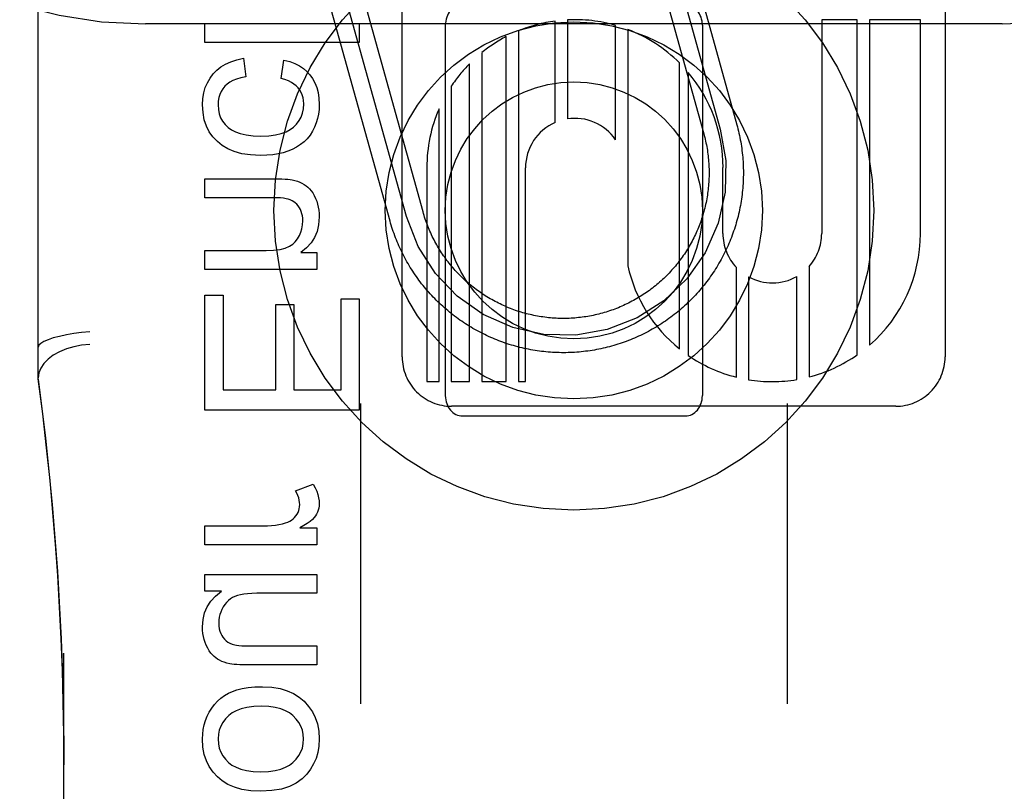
# Model space of a CAD drawing. Header units: inches. Extents: x 0 to 268, y 0 to 174.
# Tile 25 of 92: x 90.966 to 91.541, y 87.217 to 87.668. Entities that reach past the tile are written whole.
import ezdxf

# ---------------------------------------------------------------- set-up
doc = ezdxf.new("R2010")
doc.units = ezdxf.units.IN
doc.header["$LTSCALE"] = 14.749625
doc.header["$MEASUREMENT"] = 0
doc.linetypes.add('HIDDEN', pattern=[0.2, 0.1, -0.1])
doc.layers.add('DEFAULT_2', color=8, linetype='HIDDEN')

msp = doc.modelspace()

# ---------------------------------------------------------------- linework, layer by layer
at = {"layer": 'DEFAULT_2', "color": 8, "linetype": 'HIDDEN'}
for p, q in [((91.03969, 84.80595), (91.03969, 90.30645)), ((91.53969, 84.80595), (91.53969, 90.30645)), ((90.97719, 87.4578), (90.97719, 88.20085)), ((91.50629, 88.07559), (91.50629, 87.47072)), ((91.18949, 87.47072), (91.18949, 88.07552)), ((91.33494, 87.74813), (91.37512, 87.60363)), ((91.34457, 87.75081), (91.38475, 87.60631)), ((91.3253, 87.74546), (91.36548, 87.60095)), ((91.19206, 87.55273), (91.15322, 87.69242)), ((91.2017, 87.55541), (91.16286, 87.6951)), ((91.18243, 87.55005), (91.14359, 87.68974)), ((91.53969, 87.66512), (91.03969, 87.66512)), ((91.07447, 87.6543), (91.07447, 87.66535)), ((91.07447, 87.66535), (91.16447, 87.66535)), ((91.16447, 87.66535), (91.16447, 87.6543)), ((91.21469, 87.66437), (91.21469, 87.44812)), ((91.27877, 87.60759), (91.27877, 87.66682)), ((91.28591, 87.66749), (91.28591, 87.60966)), ((91.31402, 87.59751), (91.31402, 87.66427)), ((91.36469, 87.66437), (91.36469, 87.44812)), ((91.43429, 87.6676), (91.43429, 87.54272)), ((91.45502, 87.6676), (91.43429, 87.6676)), ((91.45502, 87.47193), (91.45502, 87.6676)), ((91.46216, 87.6676), (91.46216, 87.47751)), ((91.49189, 87.6676), (91.46216, 87.6676)), ((91.49189, 87.54272), (91.49189, 87.6676)), ((91.2502, 87.45632), (91.2502, 87.65773)), ((91.25734, 87.66107), (91.25734, 87.45632)), ((91.32116, 87.66189), (91.32116, 87.5239)), ((91.16447, 87.6543), (91.07447, 87.6543)), ((91.09694, 87.64509), (91.09835, 87.63422)), ((91.23591, 87.64834), (91.23591, 87.45632)), ((91.11886, 87.6333), (91.12051, 87.64405)), ((91.22877, 87.45632), (91.22877, 87.64186)), ((91.35134, 87.47539), (91.35134, 87.64233)), ((91.35641, 87.63681), (91.35641, 87.47161)), ((91.21817, 87.62878), (91.21817, 87.45632)), ((91.21103, 87.45632), (91.21103, 87.61559)), ((91.20389, 87.5812), (91.20389, 87.45632)), ((91.26149, 87.45632), (91.26149, 87.5812)), ((91.37667, 87.54272), (91.3767, 87.58125)), ((91.07447, 87.56369), (91.07447, 87.57474)), ((91.07447, 87.57474), (91.11456, 87.57474)), ((91.11413, 87.56369), (91.07447, 87.56369)), ((91.07447, 87.52176), (91.07447, 87.53281)), ((91.07447, 87.53281), (91.11008, 87.53281)), ((91.1304, 87.5317), (91.13967, 87.5317)), ((91.13967, 87.5317), (91.13967, 87.52176)), ((91.13967, 87.52176), (91.07447, 87.52176)), ((91.38452, 87.4589), (91.38452, 87.52297)), ((91.42692, 87.52348), (91.42692, 87.45902)), ((91.39166, 87.51745), (91.39166, 87.45743)), ((91.41977, 87.45751), (91.41977, 87.51771)), ((91.07447, 87.43955), (91.07447, 87.50671)), ((91.07447, 87.50671), (91.08509, 87.50671)), ((91.08509, 87.50671), (91.08509, 87.45146)), ((91.11573, 87.45146), (91.11573, 87.50125)), ((91.11573, 87.50125), (91.12628, 87.50125)), ((91.12628, 87.50125), (91.12628, 87.45146)), ((91.15385, 87.45146), (91.15385, 87.50463)), ((91.15385, 87.50463), (91.16447, 87.50463)), ((91.16447, 87.50463), (91.16447, 87.43955)), ((91.20389, 87.45632), (91.21103, 87.45632)), ((91.21817, 87.45632), (91.22877, 87.45632)), ((91.23591, 87.45632), (91.2502, 87.45632)), ((91.25734, 87.45632), (91.26149, 87.45632)), ((91.08509, 87.45146), (91.11573, 87.45146)), ((91.12628, 87.45146), (91.15385, 87.45146)), ((91.16447, 87.43955), (91.07447, 87.43955)), ((91.16519, 87.44347), (91.16519, 87.26818)), ((91.47747, 87.44192), (91.21829, 87.44192)), ((91.41419, 87.44347), (91.41419, 87.26818)), ((91.22469, 87.43625), (91.35469, 87.43625)), ((91.12733, 87.39259), (91.13758, 87.39639)), ((91.07447, 87.36097), (91.07447, 87.37202)), ((91.07447, 87.37202), (91.1086, 87.37202)), ((91.12978, 87.37092), (91.13967, 87.37092)), ((91.13967, 87.37092), (91.13967, 87.36097)), ((91.13967, 87.36097), (91.07447, 87.36097)), ((91.07447, 87.3339), (91.07447, 87.34378)), ((91.07447, 87.34378), (91.13967, 87.34378)), ((91.13967, 87.34378), (91.13967, 87.33273)), ((91.08405, 87.3339), (91.07447, 87.3339)), ((91.13967, 87.33273), (91.10474, 87.33273)), ((91.10351, 87.30197), (91.13967, 87.30197)), ((91.13967, 87.30197), (91.13967, 87.29092)), ((90.99219, 86.61569), (90.99219, 87.29774)), ((91.13967, 87.29092), (91.09927, 87.29092))]:
    msp.add_line(p, q, dxfattribs=at)
for points in [[(91.07932, 87.63594), (91.0814, 87.6381), (91.0838, 87.64001), (91.08647, 87.64167), (91.08951, 87.64308), (91.09301, 87.64422), (91.09694, 87.64509)], [(91.12051, 87.64405), (91.12393, 87.64317), (91.12697, 87.64206), (91.1296, 87.64072), (91.1319, 87.63916), (91.13395, 87.63738), (91.13572, 87.63538)], [(91.073, 87.61796), (91.07321, 87.62162), (91.07376, 87.62498), (91.07464, 87.62801), (91.07586, 87.63081), (91.07742, 87.63346), (91.07932, 87.63594)], [(91.09835, 87.63422), (91.09545, 87.63366), (91.09291, 87.63295), (91.09074, 87.63207), (91.0889, 87.63105), (91.08734, 87.62993), (91.08607, 87.6287)], [(91.12874, 87.62784), (91.12767, 87.62897), (91.12637, 87.63002), (91.12487, 87.631), (91.12314, 87.63188), (91.12113, 87.63264), (91.11886, 87.6333)], [(91.13572, 87.63538), (91.13728, 87.63317), (91.13859, 87.63072), (91.13965, 87.62804), (91.14045, 87.62507), (91.14094, 87.62172), (91.14114, 87.61802)], [(91.08607, 87.6287), (91.08487, 87.62722), (91.08389, 87.62562), (91.08312, 87.62393), (91.08256, 87.62209), (91.08222, 87.62005), (91.08208, 87.61783)], [(91.13206, 87.61845), (91.13195, 87.62033), (91.13166, 87.62207), (91.1312, 87.62366), (91.13056, 87.62513), (91.12974, 87.62653), (91.12874, 87.62784)], [(91.08171, 87.59641), (91.07912, 87.59916), (91.07698, 87.6022), (91.0753, 87.60548), (91.07407, 87.60915), (91.07331, 87.61332), (91.073, 87.61796)], [(91.08208, 87.61783), (91.08228, 87.6151), (91.08278, 87.61261), (91.08359, 87.61038), (91.08472, 87.60835), (91.0862, 87.60643), (91.08801, 87.60466)], [(91.12605, 87.60486), (91.12788, 87.6067), (91.12938, 87.60868), (91.13052, 87.61077), (91.13134, 87.61307), (91.13186, 87.61563), (91.13206, 87.61845)], [(91.14114, 87.61802), (91.14102, 87.61521), (91.14069, 87.6125), (91.14014, 87.60991), (91.13938, 87.60739), (91.13838, 87.60489), (91.13715, 87.60242)], [(91.08801, 87.60466), (91.08988, 87.60328), (91.09224, 87.6021), (91.09507, 87.6011), (91.09846, 87.60033), (91.10249, 87.59986), (91.10713, 87.59966)], [(91.10713, 87.59966), (91.11169, 87.59986), (91.11565, 87.60035), (91.119, 87.60115), (91.12181, 87.6022), (91.12417, 87.60343), (91.12605, 87.60486)], [(91.38475, 87.60631), (91.38509, 87.60506), (91.38541, 87.60382), (91.38572, 87.60256), (91.38601, 87.60131), (91.38629, 87.60005), (91.38655, 87.59879), (91.38679, 87.59752), (91.38702, 87.59626), (91.38724, 87.59499), (91.38743, 87.59371), (91.38762, 87.59244), (91.38778, 87.59116), (91.38794, 87.58988), (91.38807, 87.5886), (91.38819, 87.58732), (91.3883, 87.58603), (91.38838, 87.58475), (91.38846, 87.58346), (91.38851, 87.58217), (91.38855, 87.58088), (91.38858, 87.5796), (91.38859, 87.57831), (91.38858, 87.57702), (91.38856, 87.57573), (91.38852, 87.57444), (91.38847, 87.57316), (91.3884, 87.57187), (91.38831, 87.57058), (91.38821, 87.5693), (91.3881, 87.56802), (91.38796, 87.56674), (91.38781, 87.56546), (91.38765, 87.56418), (91.38747, 87.5629), (91.38728, 87.56163), (91.38706, 87.56036), (91.38684, 87.55909), (91.3866, 87.55782), (91.38634, 87.55656), (91.38607, 87.5553), (91.38578, 87.55405), (91.38547, 87.55279), (91.38515, 87.55154), (91.38482, 87.5503), (91.38447, 87.54906), (91.3841, 87.54782), (91.38372, 87.54659), (91.38333, 87.54537), (91.38292, 87.54415), (91.38249, 87.54293), (91.38205, 87.54172), (91.3816, 87.54051), (91.38113, 87.53931), (91.38064, 87.53812), (91.38015, 87.53693), (91.37963, 87.53575), (91.3791, 87.53457), (91.37856, 87.53341), (91.37801, 87.53224), (91.37743, 87.53109), (91.37685, 87.52994), (91.37625, 87.5288), (91.37564, 87.52767), (91.37501, 87.52654), (91.37437, 87.52542), (91.37372, 87.52431), (91.37305, 87.52321), (91.37237, 87.52212), (91.37167, 87.52103), (91.37096, 87.51996), (91.37024, 87.51889), (91.36951, 87.51783), (91.36876, 87.51678), (91.368, 87.51574), (91.36723, 87.51471), (91.36644, 87.51369), (91.36565, 87.51267), (91.36483, 87.51167), (91.36401, 87.51068), (91.36318, 87.5097), (91.36233, 87.50873), (91.36147, 87.50777), (91.3606, 87.50681), (91.35972, 87.50587), (91.35883, 87.50495), (91.35792, 87.50403), (91.35701, 87.50312), (91.35608, 87.50223), (91.35514, 87.50134), (91.3542, 87.50047), (91.35324, 87.49961), (91.35227, 87.49876), (91.35129, 87.49792), (91.3503, 87.4971), (91.3493, 87.49629), (91.34829, 87.49549), (91.34727, 87.4947), (91.34624, 87.49392), (91.3452, 87.49316), (91.34415, 87.49241), (91.3431, 87.49168), (91.34203, 87.49095), (91.34095, 87.49024), (91.33987, 87.48954), (91.33878, 87.48886), (91.33768, 87.48819), (91.33657, 87.48753), (91.33545, 87.48689), (91.33433, 87.48626), (91.3332, 87.48564), (91.33206, 87.48504), (91.33091, 87.48445), (91.32976, 87.48388), (91.3286, 87.48332), (91.32743, 87.48278), (91.32625, 87.48224), (91.32507, 87.48173), (91.32389, 87.48123), (91.32269, 87.48074), (91.3215, 87.48027), (91.32029, 87.47981), (91.31908, 87.47937), (91.31787, 87.47894), (91.31665, 87.47853), (91.31542, 87.47813), (91.31419, 87.47774), (91.31296, 87.47738), (91.31172, 87.47702), (91.31047, 87.47669), (91.30922, 87.47636), (91.30797, 87.47606), (91.30672, 87.47576), (91.30546, 87.47549), (91.3042, 87.47523), (91.30293, 87.47498), (91.30166, 87.47475), (91.30039, 87.47454), (91.29912, 87.47434), (91.29784, 87.47416), (91.29657, 87.47399), (91.29529, 87.47384), (91.29401, 87.4737), (91.29272, 87.47358), (91.29144, 87.47348), (91.29015, 87.47339), (91.28887, 87.47332), (91.28758, 87.47326), (91.28629, 87.47322), (91.285, 87.47319), (91.28371, 87.47319), (91.28243, 87.47319), (91.28114, 87.47321), (91.27985, 87.47325), (91.27856, 87.47331), (91.27728, 87.47338), (91.27599, 87.47346), (91.27471, 87.47356), (91.27342, 87.47368), (91.27214, 87.47381), (91.27086, 87.47396), (91.26958, 87.47412), (91.26831, 87.4743), (91.26703, 87.4745), (91.26576, 87.47471), (91.26449, 87.47494), (91.26323, 87.47518), (91.26197, 87.47544), (91.26071, 87.47571), (91.25945, 87.476), (91.2582, 87.4763), (91.25695, 87.47662), (91.25571, 87.47695), (91.25447, 87.4773), (91.25323, 87.47767), (91.252, 87.47805), (91.25077, 87.47844), (91.24955, 87.47885), (91.24833, 87.47928), (91.24712, 87.47972), (91.24592, 87.48017), (91.24472, 87.48064), (91.24352, 87.48113), (91.24234, 87.48163), (91.24115, 87.48214), (91.23998, 87.48267), (91.23881, 87.48321), (91.23765, 87.48377), (91.23649, 87.48434), (91.23535, 87.48492), (91.2342, 87.48552), (91.23307, 87.48613), (91.23195, 87.48676), (91.23083, 87.4874), (91.22972, 87.48806), (91.22861, 87.48872), (91.22752, 87.48941), (91.22644, 87.4901), (91.22536, 87.49081), (91.22429, 87.49153)], [(91.13715, 87.60242), (91.13574, 87.60017), (91.13413, 87.59812), (91.13233, 87.59629), (91.13029, 87.59464), (91.12794, 87.59314), (91.1253, 87.5918)], [(91.37512, 87.60363), (91.37832, 87.58537), (91.37791, 87.56683), (91.37391, 87.54873), (91.3663, 87.53146), (91.35565, 87.51628), (91.34226, 87.50347), (91.32663, 87.49349), (91.30904, 87.48666), (91.29077, 87.48346), (91.27224, 87.48387), (91.25413, 87.48787), (91.23686, 87.49547), (91.22169, 87.50612), (91.20887, 87.51951), (91.1989, 87.53514), (91.19206, 87.55273)], [(91.36548, 87.60095), (91.36577, 87.59989), (91.36604, 87.59883), (91.3663, 87.59777), (91.36655, 87.5967), (91.36678, 87.59563), (91.367, 87.59456), (91.3672, 87.59349), (91.36739, 87.59241), (91.36757, 87.59133), (91.36773, 87.59025), (91.36788, 87.58916), (91.36801, 87.58808), (91.36813, 87.58699), (91.36824, 87.5859), (91.36833, 87.58481), (91.36841, 87.58372), (91.36847, 87.58263), (91.36852, 87.58153), (91.36856, 87.58044), (91.36858, 87.57934), (91.36859, 87.57825), (91.36858, 87.57716), (91.36856, 87.57606), (91.36853, 87.57497), (91.36848, 87.57388), (91.36842, 87.57278), (91.36834, 87.57169), (91.36825, 87.5706), (91.36815, 87.56951), (91.36803, 87.56842), (91.36789, 87.56734), (91.36775, 87.56625), (91.36759, 87.56517), (91.36741, 87.56409), (91.36722, 87.56301), (91.36702, 87.56194), (91.36681, 87.56086), (91.36658, 87.55979), (91.36633, 87.55873), (91.36607, 87.55766), (91.3658, 87.5566), (91.36552, 87.55555), (91.36522, 87.55449), (91.36491, 87.55344), (91.36458, 87.5524), (91.36425, 87.55136), (91.36389, 87.55032), (91.36353, 87.54929), (91.36315, 87.54826), (91.36276, 87.54724), (91.36235, 87.54623), (91.36193, 87.54521), (91.3615, 87.54421), (91.36106, 87.54321), (91.3606, 87.54221), (91.36013, 87.54123), (91.35965, 87.54024), (91.35916, 87.53927), (91.35865, 87.5383), (91.35813, 87.53733), (91.3576, 87.53638), (91.35705, 87.53543), (91.3565, 87.53449), (91.35593, 87.53355), (91.35535, 87.53262), (91.35475, 87.5317), (91.35415, 87.53079), (91.35353, 87.52989), (91.35291, 87.52899), (91.35227, 87.5281), (91.35162, 87.52722), (91.35095, 87.52635), (91.35028, 87.52549), (91.3496, 87.52463), (91.3489, 87.52379), (91.3482, 87.52295), (91.34748, 87.52212), (91.34675, 87.52131), (91.34602, 87.5205), (91.34527, 87.5197), (91.34451, 87.51891), (91.34374, 87.51813), (91.34296, 87.51736), (91.34217, 87.5166), (91.34138, 87.51585), (91.34057, 87.51511), (91.33975, 87.51438), (91.33893, 87.51367), (91.33809, 87.51296), (91.33725, 87.51226), (91.33639, 87.51158), (91.33553, 87.5109), (91.33466, 87.51024), (91.33378, 87.50959), (91.3329, 87.50895), (91.332, 87.50832), (91.3311, 87.5077), (91.33018, 87.5071), (91.32927, 87.5065), (91.32834, 87.50592), (91.3274, 87.50535), (91.32646, 87.50479), (91.32551, 87.50425), (91.32456, 87.50371), (91.3236, 87.50319), (91.32263, 87.50268), (91.32165, 87.50218), (91.32067, 87.5017), (91.31968, 87.50123), (91.31869, 87.50077), (91.31769, 87.50033), (91.31668, 87.49989), (91.31567, 87.49947), (91.31466, 87.49907), (91.31364, 87.49867), (91.31261, 87.49829), (91.31158, 87.49793), (91.31054, 87.49757), (91.3095, 87.49723), (91.30846, 87.49691), (91.30741, 87.49659), (91.30636, 87.49629), (91.3053, 87.49601), (91.30424, 87.49573), (91.30318, 87.49547), (91.30211, 87.49523), (91.30104, 87.495), (91.29997, 87.49478), (91.2989, 87.49458), (91.29782, 87.49439), (91.29674, 87.49421), (91.29566, 87.49405), (91.29457, 87.4939), (91.29348, 87.49376), (91.2924, 87.49364), (91.29131, 87.49354), (91.29022, 87.49344), (91.28913, 87.49337), (91.28803, 87.4933), (91.28694, 87.49325), (91.28585, 87.49322), (91.28475, 87.49319), (91.28366, 87.49319), (91.28256, 87.49319), (91.28147, 87.49321), (91.28038, 87.49325), (91.27928, 87.49329), (91.27819, 87.49336), (91.2771, 87.49343), (91.27601, 87.49352), (91.27492, 87.49363), (91.27383, 87.49375), (91.27274, 87.49388), (91.27166, 87.49403), (91.27058, 87.49419), (91.2695, 87.49436), (91.26842, 87.49455), (91.26734, 87.49475), (91.26627, 87.49497), (91.2652, 87.4952), (91.26413, 87.49544), (91.26307, 87.4957), (91.26201, 87.49597), (91.26095, 87.49625), (91.2599, 87.49655), (91.25885, 87.49686), (91.2578, 87.49719), (91.25676, 87.49753), (91.25573, 87.49788), (91.2547, 87.49825), (91.25367, 87.49862), (91.25265, 87.49902), (91.25163, 87.49942), (91.25062, 87.49984), (91.24961, 87.50027), (91.24861, 87.50071), (91.24762, 87.50117), (91.24663, 87.50164), (91.24565, 87.50212), (91.24467, 87.50262), (91.2437, 87.50312), (91.24274, 87.50364), (91.24178, 87.50417), (91.24083, 87.50472), (91.23989, 87.50528), (91.23896, 87.50584), (91.23803, 87.50642), (91.23711, 87.50702), (91.2362, 87.50762), (91.23529, 87.50824), (91.23439, 87.50887), (91.23351, 87.5095), (91.23263, 87.51015), (91.23175, 87.51082), (91.23089, 87.51149), (91.23004, 87.51217), (91.22919, 87.51287), (91.22835, 87.51357), (91.22753, 87.51429)], [(91.10682, 87.5883), (91.101, 87.58863), (91.09588, 87.58938), (91.09152, 87.5906), (91.08777, 87.59221), (91.08448, 87.59414), (91.08171, 87.59641)], [(91.1253, 87.5918), (91.12281, 87.5908), (91.12009, 87.58996), (91.11715, 87.58926), (91.11397, 87.58874), (91.11052, 87.58843), (91.10682, 87.5883)], [(91.11456, 87.57474), (91.1171, 87.57471), (91.11932, 87.57465), (91.12123, 87.57455), (91.12285, 87.57442), (91.12421, 87.57426), (91.12529, 87.57408)], [(91.12529, 87.57408), (91.12687, 87.5737), (91.12835, 87.57325), (91.12973, 87.57272), (91.13104, 87.57211), (91.13227, 87.57142), (91.13344, 87.57065)], [(91.13344, 87.57065), (91.13447, 87.56985), (91.13546, 87.56888), (91.13642, 87.56776), (91.13733, 87.56646), (91.13818, 87.56496), (91.13899, 87.56326)], [(91.1242, 87.5624), (91.12309, 87.56277), (91.12177, 87.56308), (91.12023, 87.56334), (91.11845, 87.56353), (91.11641, 87.56364), (91.11413, 87.56369)], [(91.12954, 87.55779), (91.12879, 87.55889), (91.12798, 87.55984), (91.12713, 87.56065), (91.12622, 87.56134), (91.12524, 87.56192), (91.1242, 87.5624)], [(91.13899, 87.56326), (91.13964, 87.56158), (91.14018, 87.55986), (91.14059, 87.55812), (91.14089, 87.55631), (91.14107, 87.55442), (91.14114, 87.55245)], [(91.13156, 87.55012), (91.1315, 87.55163), (91.13132, 87.55303), (91.13103, 87.55433), (91.13064, 87.55554), (91.13014, 87.5567), (91.12954, 87.55779)], [(91.22753, 87.51429), (91.22671, 87.51502), (91.2259, 87.51576), (91.2251, 87.5165), (91.22431, 87.51726), (91.22353, 87.51803), (91.22276, 87.51881), (91.222, 87.5196), (91.22126, 87.52039), (91.22052, 87.5212), (91.21979, 87.52202), (91.21907, 87.52284), (91.21836, 87.52368), (91.21767, 87.52452), (91.21698, 87.52537), (91.21631, 87.52624), (91.21564, 87.52711), (91.21499, 87.52799), (91.21435, 87.52887), (91.21372, 87.52977), (91.21311, 87.53067), (91.2125, 87.53158), (91.21191, 87.5325), (91.21132, 87.53343), (91.21075, 87.53436), (91.2102, 87.53531), (91.20965, 87.53625), (91.20912, 87.53721), (91.20859, 87.53817), (91.20809, 87.53914), (91.20759, 87.54012), (91.20711, 87.5411), (91.20663, 87.54208), (91.20618, 87.54308), (91.20573, 87.54408), (91.2053, 87.54508), (91.20488, 87.54609), (91.20447, 87.54711), (91.20408, 87.54813), (91.2037, 87.54916), (91.20333, 87.55019), (91.20298, 87.55122), (91.20264, 87.55226), (91.20231, 87.55331), (91.202, 87.55436), (91.2017, 87.55541)], [(91.12707, 87.53792), (91.12845, 87.53972), (91.12957, 87.54159), (91.13043, 87.54352), (91.13104, 87.54556), (91.13142, 87.54777), (91.13156, 87.55012)], [(91.14114, 87.55245), (91.14078, 87.54793), (91.13987, 87.54389), (91.13843, 87.54039), (91.1364, 87.53726), (91.13372, 87.53435), (91.1304, 87.5317)], [(91.22429, 87.49153), (91.22323, 87.49226), (91.22218, 87.49301), (91.22114, 87.49377), (91.22011, 87.49454), (91.21909, 87.49533), (91.21808, 87.49613), (91.21708, 87.49694), (91.21608, 87.49776), (91.2151, 87.49859), (91.21413, 87.49944), (91.21317, 87.5003), (91.21222, 87.50117), (91.21128, 87.50205), (91.21035, 87.50294), (91.20943, 87.50385), (91.20853, 87.50476), (91.20763, 87.50569), (91.20675, 87.50663), (91.20587, 87.50757), (91.20501, 87.50853), (91.20417, 87.5095), (91.20333, 87.51048), (91.2025, 87.51147), (91.20169, 87.51247), (91.20089, 87.51348), (91.2001, 87.5145), (91.19933, 87.51553), (91.19857, 87.51657), (91.19782, 87.51762), (91.19708, 87.51867), (91.19636, 87.51974), (91.19564, 87.52082), (91.19495, 87.5219), (91.19426, 87.52299), (91.19359, 87.52409), (91.19294, 87.5252), (91.19229, 87.52632), (91.19166, 87.52744), (91.19105, 87.52857), (91.19045, 87.52971), (91.18986, 87.53086), (91.18928, 87.53201), (91.18872, 87.53317), (91.18818, 87.53434), (91.18765, 87.53551), (91.18713, 87.53669), (91.18663, 87.53788), (91.18614, 87.53907), (91.18567, 87.54027), (91.18521, 87.54148), (91.18477, 87.54269), (91.18434, 87.5439), (91.18393, 87.54512), (91.18353, 87.54635), (91.18315, 87.54758), (91.18278, 87.54881), (91.18243, 87.55005)], [(91.11008, 87.53281), (91.1145, 87.53301), (91.11825, 87.5335), (91.12127, 87.53428), (91.1237, 87.53531), (91.12564, 87.53652), (91.12707, 87.53792)], [(91.00719, 87.48537), (91.00251, 87.48492), (90.99793, 87.48433), (90.99357, 87.48359), (90.98954, 87.48274), (90.98596, 87.48179), (90.98291, 87.48077), (90.98044, 87.4797), (90.97864, 87.47861), (90.97755, 87.47754), (90.97719, 87.4765)], [(91.00719, 87.47794), (91.0025, 87.47752), (90.99792, 87.47666), (90.99357, 87.47539), (90.98955, 87.47373), (90.98595, 87.47172), (90.98289, 87.46941), (90.98044, 87.46688), (90.97865, 87.46418), (90.97755, 87.46137), (90.97719, 87.45852)], [(90.99219, 87.23251), (90.99208, 87.25042), (90.99177, 87.26931), (90.99126, 87.28779), (90.99056, 87.30612), (90.98966, 87.32457), (90.98856, 87.34304), (90.98726, 87.36147), (90.98576, 87.37999), (90.98404, 87.39864), (90.98207, 87.41771), (90.97979, 87.43754), (90.97719, 87.45802)], [(90.97719, 87.45779), (90.9814, 87.42351), (90.98535, 87.38451), (90.9884, 87.34537), (90.99056, 87.30611), (90.99182, 87.26675), (90.99219, 87.23251)], [(91.12972, 87.38448), (91.12967, 87.38576), (91.12948, 87.38706), (91.12917, 87.38838), (91.12872, 87.38974), (91.1281, 87.39114), (91.12733, 87.39259)], [(91.13758, 87.39639), (91.13873, 87.3943), (91.13965, 87.39228), (91.14033, 87.39035), (91.14079, 87.3885), (91.14106, 87.38673), (91.14114, 87.38504)], [(91.12753, 87.37797), (91.12821, 87.37896), (91.12876, 87.37999), (91.12918, 87.38102), (91.12947, 87.38211), (91.12966, 87.38326), (91.12972, 87.38448)], [(91.14114, 87.38504), (91.14108, 87.38375), (91.14089, 87.3825), (91.14059, 87.38131), (91.14016, 87.38016), (91.13961, 87.37902), (91.13893, 87.37792)], [(91.1215, 87.37386), (91.12278, 87.37433), (91.12394, 87.37488), (91.12497, 87.37551), (91.12589, 87.37623), (91.12675, 87.37705), (91.12753, 87.37797)], [(91.13893, 87.37792), (91.13816, 87.37692), (91.1371, 87.37586), (91.13577, 87.37473), (91.13412, 87.37354), (91.13212, 87.37226), (91.12978, 87.37092)], [(91.1086, 87.37202), (91.11103, 87.37208), (91.11335, 87.37224), (91.11554, 87.37251), (91.11762, 87.37287), (91.11961, 87.37332), (91.1215, 87.37386)], [(91.073, 87.31321), (91.07334, 87.3175), (91.07425, 87.3214), (91.0757, 87.32487), (91.07778, 87.32804), (91.08057, 87.33107), (91.08405, 87.3339)], [(91.09197, 87.33089), (91.09056, 87.33021), (91.08926, 87.32941), (91.08809, 87.32849), (91.087, 87.32742), (91.08598, 87.32616), (91.08504, 87.32474)], [(91.10474, 87.33273), (91.10187, 87.33267), (91.09932, 87.3325), (91.09708, 87.33223), (91.09512, 87.33186), (91.09341, 87.33142), (91.09197, 87.33089)], [(91.08504, 87.32474), (91.08426, 87.32326), (91.08362, 87.32177), (91.08314, 87.32027), (91.0828, 87.31873), (91.08259, 87.31711), (91.08251, 87.31542)], [(91.07521, 87.3024), (91.07455, 87.30403), (91.07401, 87.30572), (91.07357, 87.30747), (91.07326, 87.3093), (91.07307, 87.31121), (91.073, 87.31321)], [(91.08251, 87.31542), (91.0826, 87.31367), (91.08282, 87.31207), (91.08318, 87.31062), (91.08366, 87.30931), (91.08425, 87.30812), (91.08495, 87.30706)], [(91.08495, 87.30706), (91.08584, 87.306), (91.08682, 87.30507), (91.08787, 87.30428), (91.08905, 87.30362), (91.09037, 87.30306), (91.09184, 87.30263)], [(91.08073, 87.29498), (91.07974, 87.29577), (91.07877, 87.29673), (91.07783, 87.29786), (91.07692, 87.29918), (91.07604, 87.30069), (91.07521, 87.3024)], [(91.09184, 87.30263), (91.09289, 87.30243), (91.09428, 87.30227), (91.096, 87.30214), (91.0981, 87.30205), (91.10061, 87.30199), (91.10351, 87.30197)], [(91.08895, 87.29155), (91.08727, 87.29196), (91.08571, 87.29243), (91.08429, 87.29298), (91.08299, 87.2936), (91.0818, 87.29426), (91.08073, 87.29498)], [(91.09927, 87.29092), (91.09691, 87.29094), (91.09481, 87.29099), (91.09298, 87.29108), (91.09141, 87.2912), (91.09006, 87.29136), (91.08895, 87.29155)], [(91.08816, 87.27441), (91.09044, 87.27548), (91.09311, 87.27639), (91.09616, 87.27715), (91.09963, 87.27772), (91.10358, 87.27807), (91.10799, 87.27822)], [(91.10799, 87.27822), (91.11347, 87.27788), (91.11832, 87.27709), (91.1225, 87.27582), (91.12616, 87.27414), (91.12944, 87.27209), (91.13229, 87.26967)], [(91.07699, 87.26342), (91.07843, 87.26576), (91.08003, 87.26788), (91.08178, 87.26979), (91.08371, 87.2715), (91.08584, 87.27304), (91.08816, 87.27441)], [(91.10744, 87.26686), (91.10288, 87.26664), (91.09891, 87.26612), (91.09555, 87.26528), (91.09271, 87.26418), (91.09031, 87.26288), (91.08836, 87.26138)], [(91.12573, 87.26133), (91.12376, 87.26287), (91.12139, 87.26418), (91.11865, 87.26529), (91.11545, 87.26613), (91.1117, 87.26664), (91.10744, 87.26686)], [(91.13229, 87.26967), (91.13495, 87.26673), (91.13714, 87.26355), (91.13884, 87.26017), (91.14007, 87.25646), (91.14084, 87.25229), (91.14114, 87.2477)], [(91.073, 87.2477), (91.07312, 87.25055), (91.07346, 87.25329), (91.07401, 87.25593), (91.07479, 87.25849), (91.07578, 87.26099), (91.07699, 87.26342)], [(91.08836, 87.26138), (91.0864, 87.2594), (91.08481, 87.25733), (91.08363, 87.2552), (91.0828, 87.25292), (91.08228, 87.25041), (91.08208, 87.2477)], [(91.13199, 87.2477), (91.13181, 87.25037), (91.13129, 87.25285), (91.13046, 87.25512), (91.12928, 87.25726), (91.1277, 87.25934), (91.12573, 87.26133)], [(91.08176, 87.22553), (91.07915, 87.2284), (91.07699, 87.23156), (91.0753, 87.23495), (91.07407, 87.23871), (91.0733, 87.24298), (91.073, 87.2477)], [(91.08208, 87.2477), (91.08228, 87.24493), (91.0828, 87.24237), (91.08362, 87.24006), (91.0848, 87.23792), (91.08635, 87.23587), (91.08827, 87.23393)], [(91.1258, 87.23395), (91.12772, 87.2359), (91.12927, 87.23796), (91.13045, 87.24011), (91.13128, 87.24241), (91.1318, 87.24495), (91.13199, 87.2477)], [(91.14114, 87.2477), (91.14089, 87.24356), (91.14026, 87.23975), (91.13925, 87.23629), (91.13785, 87.2331), (91.13606, 87.23006), (91.13389, 87.22721)], [(91.08827, 87.23393), (91.09022, 87.23242), (91.09262, 87.23113), (91.09544, 87.23004), (91.09875, 87.22921), (91.10263, 87.2287), (91.10707, 87.22849)], [(91.10707, 87.22849), (91.1115, 87.2287), (91.11537, 87.22921), (91.11866, 87.23004), (91.12146, 87.23113), (91.12385, 87.23243), (91.1258, 87.23395)], [(91.10707, 87.21713), (91.10118, 87.21746), (91.09601, 87.21824), (91.09162, 87.2195), (91.08785, 87.22116), (91.08454, 87.22316), (91.08176, 87.22553)], [(91.13389, 87.22721), (91.13107, 87.22437), (91.12767, 87.22197), (91.12373, 87.21998), (91.11908, 87.21848), (91.1135, 87.21754), (91.10707, 87.21713)]]:
    msp.add_lwpolyline(points, dxfattribs=at)
for radius in [0.175, 0.11, 0.075]:
    msp.add_circle((91.28969, 87.55625), radius, dxfattribs=at)
for centre, radius, start, end in [((91.03969, 87.91512), 0.25, 90, 270), ((91.53969, 87.91512), 0.25, 270, 90), ((91.29029, 87.5812), 0.0864, 97.66245, 112.41655), ((91.29029, 87.5812), 0.0864, 74.05771, 92.90539), ((91.29029, 87.5812), 0.0864, 117.64527, 129.0007), ((91.29029, 87.5812), 0.0864, 45.03546, 69.06329), ((91.29029, 87.5812), 0.0864, 135.39787, 146.58114), ((91.2903, 87.58118), 0.08641, 0.04579, 40.08113), ((91.29029, 87.5812), 0.0864, 156.53934, 180.00011), ((91.29029, 87.5812), 0.0288, 113.57805, 179.99993), ((91.29029, 87.5812), 0.0288, 34.51156, 98.74532), ((91.40548, 87.54273), 0.02881, 180.01851, 223.32118), ((91.40549, 87.54272), 0.0288, 318.08506, 0.00318), ((91.40549, 87.54272), 0.0864, 310.99532, 360), ((91.40549, 87.54272), 0.0864, 192.57818, 231.19553), ((91.40549, 87.54272), 0.0288, 241.31241, 299.73732), ((91.21828, 87.47072), 0.02879, 179.994, 270.00777), ((91.40549, 87.54272), 0.0864, 235.38872, 255.95701), ((91.40549, 87.54272), 0.0864, 284.36193, 304.9816), ((91.47749, 87.47072), 0.02879, 269.95715, 359.99965), ((91.40549, 87.54272), 0.0864, 260.79158, 279.51635)]:
    msp.add_arc(centre, radius, start, end, dxfattribs=at)
for centre, major_axis, start_param, end_param in [((91.22469, 87.66437), (0, -0.01187), 3.141593, 4.712389), ((91.35469, 87.66437), (0, 0.01187), -1.570796, 0), ((91.22469, 87.44812), (0, -0.01187), -1.570796, 0), ((91.35469, 87.44812), (0, 0.01187), 3.141593, 4.712389)]:
    msp.add_ellipse(centre, major_axis=major_axis, ratio=0.842271, start_param=start_param, end_param=end_param, dxfattribs=at)

doc.saveas('drawing.dxf')
